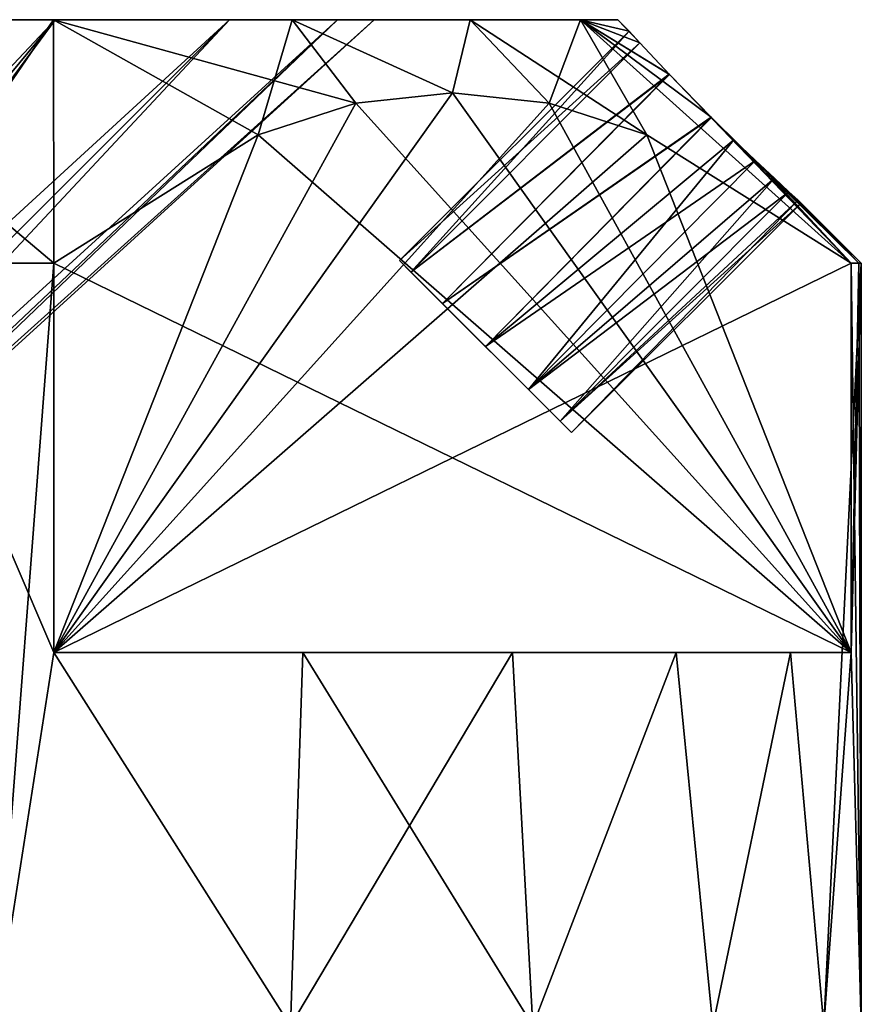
# Model space of a CAD drawing. Extents: x -265 to 265, y 0 to 747.
# Tile 229 of 256: x -243 to -238, y 740 to 746. Entities that reach past the tile are written whole.
import ezdxf

# ---------------------------------------------------------------- set-up
doc = ezdxf.new("R2010")
doc.units = 0
doc.header["$LTSCALE"] = 65.185185
for name, color, linetype in [('123', 7, 'CONTINUOUS'), ('124', 7, 'CONTINUOUS'), ('125', 7, 'CONTINUOUS'), ('132', 7, 'CONTINUOUS'), ('133', 7, 'CONTINUOUS'), ('144', 7, 'CONTINUOUS'), ('146', 7, 'CONTINUOUS'), ('147', 7, 'CONTINUOUS'), ('151', 7, 'CONTINUOUS'), ('152', 7, 'CONTINUOUS'), ('153', 7, 'CONTINUOUS'), ('154', 7, 'CONTINUOUS'), ('155', 7, 'CONTINUOUS')]:
    doc.layers.add(name, color=color, linetype=linetype)

msp = doc.modelspace()

# ---------------------------------------------------------------- linework, layer by layer
at = {"layer": '123', "color": 7, "linetype": 'CONTINUOUS'}
for points in [[(-244, 744.7, 10.3923), (-243.3334, 740, 9.9778), (-242.9715, 742.3, 9.7262), (-244, 744.7, 10.3923)], [(-242.9715, 744.7, 9.7262), (-244, 744.7, 10.3923), (-242.9715, 742.3, 9.7262), (-242.9715, 744.7, 9.7262)], [(-238.0626, 742.3, 1.2238), (-238, 740), (-238.0626, 744.7, 1.2238), (-238.0626, 742.3, 1.2238)], [(-238.0626, 744.7, 1.2238), (-238, 740), (-238.0157, 744.7, 0.6127), (-238.0626, 744.7, 1.2238)], [(-238, 740), (-238, 744.7), (-238.0157, 744.7, 0.6127), (-238, 740)], [(-243.3334, 740, 9.9778), (-241.5147, 740, 8.4853), (-242.9715, 742.3, 9.7262), (-243.3334, 740, 9.9778)], [(-242.9715, 742.3, 9.7262), (-241.5147, 740, 8.4853), (-241.4388, 742.3, 8.4086), (-242.9715, 742.3, 9.7262)], [(-241.5147, 740, 8.4853), (-240.0222, 740, 6.6666), (-241.4388, 742.3, 8.4086), (-241.5147, 740, 8.4853)], [(-241.4388, 742.3, 8.4086), (-240.0222, 740, 6.6666), (-240.1489, 742.3, 6.8524), (-241.4388, 742.3, 8.4086)], [(-240.1489, 742.3, 6.8524), (-240.0222, 740, 6.6666), (-239.1392, 742.3, 5.1031), (-240.1489, 742.3, 6.8524)], [(-240.0222, 740, 6.6666), (-238.9135, 740, 4.5922), (-239.1392, 742.3, 5.1031), (-240.0222, 740, 6.6666)], [(-239.1392, 742.3, 5.1031), (-238.9135, 740, 4.5922), (-238.4369, 742.3, 3.2082), (-239.1392, 742.3, 5.1031)], [(-238.9135, 740, 4.5922), (-238.2307, 740, 2.3413), (-238.4369, 742.3, 3.2082), (-238.9135, 740, 4.5922)], [(-238.4369, 742.3, 3.2082), (-238.2307, 740, 2.3413), (-238.0626, 742.3, 1.2238), (-238.4369, 742.3, 3.2082)], [(-238.2307, 740, 2.3413), (-238, 740), (-238.0626, 742.3, 1.2238), (-238.2307, 740, 2.3413)]]:
    msp.add_3dface(points, dxfattribs=at)
at = {"layer": '124', "color": 7, "linetype": 'CONTINUOUS'}
for points in [[(-246.0952, 746.2, 8.1088), (-247.9976, 746.2, 8.7744), (-242.9745, 746.2, 7.8033), (-246.0952, 746.2, 8.1088)], [(-242.9745, 746.2, 7.8033), (-247.9976, 746.2, 8.7744), (-244.7497, 746.2, 9.093), (-242.9745, 746.2, 7.8033)], [(-244.3884, 746.2, 7.0363), (-246.0952, 746.2, 8.1088), (-242.9745, 746.2, 7.8033), (-244.3884, 746.2, 7.0363)], [(-246.0952, 746.2, -8.1088), (-244.3884, 746.2, -7.0363), (-242.9745, 746.2, -7.8033), (-246.0952, 746.2, -8.1088)], [(-244.7497, 746.2, -9.093), (-246.0952, 746.2, -8.1088), (-242.9745, 746.2, -7.8033), (-244.7497, 746.2, -9.093)], [(-242.9634, 746.2, 5.6112), (-244.3884, 746.2, 7.0363), (-241.5053, 746.2, 6.1715), (-242.9634, 746.2, 5.6112)], [(-241.5053, 746.2, 6.1715), (-244.3884, 746.2, 7.0363), (-242.9745, 746.2, 7.8033), (-241.5053, 746.2, 6.1715)], [(-244.3884, 746.2, -7.0363), (-242.9634, 746.2, -5.6112), (-241.5053, 746.2, -6.1715), (-244.3884, 746.2, -7.0363)], [(-242.9745, 746.2, -7.8033), (-244.3884, 746.2, -7.0363), (-241.5053, 746.2, -6.1715), (-242.9745, 746.2, -7.8033)], [(-241.8914, 746.2, 3.905), (-242.9634, 746.2, 5.6112), (-240.4079, 746.2, 4.271), (-241.8914, 746.2, 3.905)], [(-240.4079, 746.2, 4.271), (-242.9634, 746.2, 5.6112), (-241.5053, 746.2, 6.1715), (-240.4079, 746.2, 4.271)], [(-242.9634, 746.2, -5.6112), (-241.8914, 746.2, -3.905), (-240.4079, 746.2, -4.271), (-242.9634, 746.2, -5.6112)], [(-241.5053, 746.2, -6.1715), (-242.9634, 746.2, -5.6112), (-240.4079, 746.2, -4.271), (-241.5053, 746.2, -6.1715)], [(-241.2257, 746.2, 2.003), (-241.8914, 746.2, 3.905), (-239.7295, 746.2, 2.183), (-241.2257, 746.2, 2.003)], [(-239.7295, 746.2, 2.183), (-241.8914, 746.2, 3.905), (-240.4079, 746.2, 4.271), (-239.7295, 746.2, 2.183)], [(-241.8914, 746.2, -3.905), (-241.2257, 746.2, -2.003), (-239.7295, 746.2, -2.183), (-241.8914, 746.2, -3.905)], [(-240.4079, 746.2, -4.271), (-241.8914, 746.2, -3.905), (-239.7295, 746.2, -2.183), (-240.4079, 746.2, -4.271)], [(-241, 746.2), (-241.2257, 746.2, 2.003), (-239.5, 746.2), (-241, 746.2)], [(-241.2257, 746.2, -2.003), (-241, 746.2), (-239.7295, 746.2, -2.183), (-241.2257, 746.2, -2.003)], [(-239.5, 746.2), (-241.2257, 746.2, 2.003), (-239.7295, 746.2, 2.183), (-239.5, 746.2)], [(-241, 746.2), (-239.5, 746.2), (-239.7295, 746.2, -2.183), (-241, 746.2)]]:
    msp.add_3dface(points, dxfattribs=at)
at = {"layer": '125', "color": 7, "linetype": 'CONTINUOUS'}
for points in [[(-244.3884, 746.2, 7.0363), (-242.9634, 746.2, 5.6112), (-246.818, 742.1, 3.182), (-244.3884, 746.2, 7.0363)], [(-246.818, 742.1, 3.182), (-242.9634, 746.2, 5.6112), (-246.3594, 742.1, 2.645), (-246.818, 742.1, 3.182)], [(-242.9634, 746.2, 5.6112), (-241.8914, 746.2, 3.905), (-246.3594, 742.1, 2.645), (-242.9634, 746.2, 5.6112)], [(-246.3594, 742.1, 2.645), (-241.8914, 746.2, 3.905), (-245.9905, 742.1, 2.043), (-246.3594, 742.1, 2.645)], [(-245.9905, 742.1, 2.043), (-241.8914, 746.2, 3.905), (-245.7202, 742.1, 1.3906), (-245.9905, 742.1, 2.043)], [(-241.8914, 746.2, 3.905), (-241.2257, 746.2, 2.003), (-245.7202, 742.1, 1.3906), (-241.8914, 746.2, 3.905)], [(-245.7202, 742.1, 1.3906), (-241.2257, 746.2, 2.003), (-245.5554, 742.1, 0.704), (-245.7202, 742.1, 1.3906)], [(-241.2257, 746.2, 2.003), (-241, 746.2), (-245.5554, 742.1, 0.704), (-241.2257, 746.2, 2.003)], [(-245.5554, 742.1, 0.704), (-241, 746.2), (-245.5, 742.1), (-245.5554, 742.1, 0.704)]]:
    msp.add_3dface(points, dxfattribs=at)
at = {"layer": '132', "color": 7, "linetype": 'CONTINUOUS'}
for points in [[(-242.9715, 744.7, -9.7262), (-243.3334, 740, -9.9778), (-244, 744.7, -10.3923), (-242.9715, 744.7, -9.7262)], [(-242.9715, 742.3, -9.7262), (-243.3334, 740, -9.9778), (-242.9715, 744.7, -9.7262), (-242.9715, 742.3, -9.7262)], [(-238, 744.7), (-238, 740), (-238.2307, 740, -2.3413), (-238, 744.7)], [(-238, 744.7), (-238.2307, 740, -2.3413), (-238.0626, 742.3, -1.2238), (-238, 744.7)], [(-238.0157, 744.7, -0.6127), (-238, 744.7), (-238.0626, 742.3, -1.2238), (-238.0157, 744.7, -0.6127)], [(-238.0626, 744.7, -1.2238), (-238.0157, 744.7, -0.6127), (-238.0626, 742.3, -1.2238), (-238.0626, 744.7, -1.2238)], [(-241.5147, 740, -8.4853), (-243.3334, 740, -9.9778), (-242.9715, 742.3, -9.7262), (-241.5147, 740, -8.4853)], [(-241.4388, 742.3, -8.4086), (-241.5147, 740, -8.4853), (-242.9715, 742.3, -9.7262), (-241.4388, 742.3, -8.4086)], [(-240.0222, 740, -6.6666), (-241.5147, 740, -8.4853), (-240.1489, 742.3, -6.8524), (-240.0222, 740, -6.6666)], [(-240.1489, 742.3, -6.8524), (-241.5147, 740, -8.4853), (-241.4388, 742.3, -8.4086), (-240.1489, 742.3, -6.8524)], [(-239.1392, 742.3, -5.1031), (-240.0222, 740, -6.6666), (-240.1489, 742.3, -6.8524), (-239.1392, 742.3, -5.1031)], [(-238.9135, 740, -4.5922), (-240.0222, 740, -6.6666), (-239.1392, 742.3, -5.1031), (-238.9135, 740, -4.5922)], [(-238.4369, 742.3, -3.2082), (-238.9135, 740, -4.5922), (-239.1392, 742.3, -5.1031), (-238.4369, 742.3, -3.2082)], [(-238.2307, 740, -2.3413), (-238.9135, 740, -4.5922), (-238.4369, 742.3, -3.2082), (-238.2307, 740, -2.3413)], [(-238.0626, 742.3, -1.2238), (-238.2307, 740, -2.3413), (-238.4369, 742.3, -3.2082), (-238.0626, 742.3, -1.2238)]]:
    msp.add_3dface(points, dxfattribs=at)
at = {"layer": '133', "color": 7, "linetype": 'CONTINUOUS'}
for points in [[(-246.818, 742.1, -3.182), (-246.3594, 742.1, -2.645), (-242.9634, 746.2, -5.6112), (-246.818, 742.1, -3.182)], [(-244.3884, 746.2, -7.0363), (-246.818, 742.1, -3.182), (-242.9634, 746.2, -5.6112), (-244.3884, 746.2, -7.0363)], [(-246.3594, 742.1, -2.645), (-245.9905, 742.1, -2.043), (-242.9634, 746.2, -5.6112), (-246.3594, 742.1, -2.645)], [(-245.9905, 742.1, -2.043), (-245.7202, 742.1, -1.3906), (-241.8914, 746.2, -3.905), (-245.9905, 742.1, -2.043)], [(-242.9634, 746.2, -5.6112), (-245.9905, 742.1, -2.043), (-241.8914, 746.2, -3.905), (-242.9634, 746.2, -5.6112)], [(-245.7202, 742.1, -1.3906), (-245.5554, 742.1, -0.704), (-241.2257, 746.2, -2.003), (-245.7202, 742.1, -1.3906)], [(-241.8914, 746.2, -3.905), (-245.7202, 742.1, -1.3906), (-241.2257, 746.2, -2.003), (-241.8914, 746.2, -3.905)], [(-245.5554, 742.1, -0.704), (-245.5, 742.1), (-241.2257, 746.2, -2.003), (-245.5554, 742.1, -0.704)], [(-245.5, 742.1), (-241, 746.2), (-241.2257, 746.2, -2.003), (-245.5, 742.1)]]:
    msp.add_3dface(points, dxfattribs=at)
at = {"layer": '144', "color": 7, "linetype": 'CONTINUOUS'}
for points in [[(-242.9715, 742.3, 9.7262), (-241.4388, 742.3, 8.4086), (-240.1489, 742.3, 6.8524), (-242.9715, 742.3, 9.7262)], [(-242.9715, 742.3, 9.7262), (-240.1489, 742.3, 6.8524), (-239.1392, 742.3, 5.1031), (-242.9715, 742.3, 9.7262)], [(-242.9715, 742.3, 9.7262), (-239.1392, 742.3, 5.1031), (-238.4369, 742.3, 3.2082), (-242.9715, 742.3, 9.7262)], [(-242.9715, 742.3, 9.7262), (-238.4369, 742.3, 3.2082), (-238.0626, 742.3, 1.2238), (-242.9715, 742.3, 9.7262)], [(-238.0626, 742.3, -1.2238), (-241.4388, 742.3, -8.4086), (-242.9715, 742.3, -9.7262), (-238.0626, 742.3, -1.2238)], [(-238.0626, 742.3, -1.2238), (-240.1489, 742.3, -6.8524), (-241.4388, 742.3, -8.4086), (-238.0626, 742.3, -1.2238)], [(-238.0626, 742.3, -1.2238), (-239.1392, 742.3, -5.1031), (-240.1489, 742.3, -6.8524), (-238.0626, 742.3, -1.2238)], [(-238.0626, 742.3, -1.2238), (-238.4369, 742.3, -3.2082), (-239.1392, 742.3, -5.1031), (-238.0626, 742.3, -1.2238)]]:
    msp.add_3dface(points, dxfattribs=at)
at = {"layer": '146', "color": 7, "linetype": 'CONTINUOUS'}
for points in [[(-239.9214, 745.6854, -4.4433), (-242.9715, 742.3, -9.7262), (-240.5168, 745.75, -5.4746), (-239.9214, 745.6854, -4.4433)], [(-240.5168, 745.75, -5.4746), (-242.9715, 742.3, -9.7262), (-241.1122, 745.6855, -6.5059), (-240.5168, 745.75, -5.4746)], [(-241.1122, 745.6855, -6.5059), (-242.9715, 742.3, -9.7262), (-241.7136, 745.4915, -7.5476), (-241.1122, 745.6855, -6.5059)], [(-239.3201, 745.4914, -3.4019), (-242.9715, 742.3, -9.7262), (-239.9214, 745.6854, -4.4433), (-239.3201, 745.4914, -3.4019)], [(-242.9715, 742.3, -9.7262), (-242.9715, 744.7, -9.7262), (-241.7136, 745.4915, -7.5476), (-242.9715, 742.3, -9.7262)], [(-238.0626, 744.7, -1.2238), (-242.9715, 742.3, -9.7262), (-239.3201, 745.4914, -3.4019), (-238.0626, 744.7, -1.2238)], [(-238.0626, 744.7, -1.2238), (-238.0626, 742.3, -1.2238), (-242.9715, 742.3, -9.7262), (-238.0626, 744.7, -1.2238)]]:
    msp.add_3dface(points, dxfattribs=at)
at = {"layer": '147', "color": 7, "linetype": 'CONTINUOUS'}
for points in [[(-241.1127, 745.6854, 6.5067), (-238.0626, 742.3, 1.2238), (-240.5173, 745.75, 5.4754), (-241.1127, 745.6854, 6.5067)], [(-240.5173, 745.75, 5.4754), (-238.0626, 742.3, 1.2238), (-239.9218, 745.6855, 4.4441), (-240.5173, 745.75, 5.4754)], [(-241.7139, 745.4914, 7.5481), (-238.0626, 742.3, 1.2238), (-241.1127, 745.6854, 6.5067), (-241.7139, 745.4914, 7.5481)], [(-239.9218, 745.6855, 4.4441), (-238.0626, 742.3, 1.2238), (-239.3204, 745.4915, 3.4024), (-239.9218, 745.6855, 4.4441)], [(-242.9715, 744.7, 9.7262), (-238.0626, 742.3, 1.2238), (-241.7139, 745.4914, 7.5481), (-242.9715, 744.7, 9.7262)], [(-238.0626, 742.3, 1.2238), (-238.0626, 744.7, 1.2238), (-239.3204, 745.4915, 3.4024), (-238.0626, 742.3, 1.2238)], [(-242.9715, 744.7, 9.7262), (-242.9715, 742.3, 9.7262), (-238.0626, 742.3, 1.2238), (-242.9715, 744.7, 9.7262)]]:
    msp.add_3dface(points, dxfattribs=at)
at = {"layer": '151', "color": 7, "linetype": 'CONTINUOUS'}
for points in [[(-244, 744.7, 10.3923), (-242.9715, 744.7, 9.7262), (-244.7497, 746.2, 9.093), (-244, 744.7, 10.3923)], [(-242.9715, 744.7, 9.7262), (-242.9745, 746.2, 7.8033), (-244.7497, 746.2, 9.093), (-242.9715, 744.7, 9.7262)], [(-242.9745, 746.2, 7.8033), (-242.9715, 744.7, 9.7262), (-241.7139, 745.4914, 7.5481), (-242.9745, 746.2, 7.8033)], [(-241.5053, 746.2, 6.1715), (-242.9745, 746.2, 7.8033), (-241.1127, 745.6854, 6.5067), (-241.5053, 746.2, 6.1715)], [(-242.9745, 746.2, 7.8033), (-241.7139, 745.4914, 7.5481), (-241.1127, 745.6854, 6.5067), (-242.9745, 746.2, 7.8033)], [(-240.4079, 746.2, 4.271), (-241.5053, 746.2, 6.1715), (-240.5173, 745.75, 5.4754), (-240.4079, 746.2, 4.271)], [(-241.5053, 746.2, 6.1715), (-241.1127, 745.6854, 6.5067), (-240.5173, 745.75, 5.4754), (-241.5053, 746.2, 6.1715)], [(-240.4079, 746.2, 4.271), (-240.5173, 745.75, 5.4754), (-239.9218, 745.6855, 4.4441), (-240.4079, 746.2, 4.271)], [(-239.7295, 746.2, 2.183), (-240.4079, 746.2, 4.271), (-239.3204, 745.4915, 3.4024), (-239.7295, 746.2, 2.183)], [(-240.4079, 746.2, 4.271), (-239.9218, 745.6855, 4.4441), (-239.3204, 745.4915, 3.4024), (-240.4079, 746.2, 4.271)], [(-238.0626, 744.7, 1.2238), (-239.7295, 746.2, 2.183), (-239.3204, 745.4915, 3.4024), (-238.0626, 744.7, 1.2238)], [(-239.7295, 746.2, 2.183), (-238.0626, 744.7, 1.2238), (-238.924, 745.5987, 0.7498), (-239.7295, 746.2, 2.183)], [(-239.5, 746.2), (-239.7295, 746.2, 2.183), (-239.4303, 746.1303), (-239.5, 746.2)], [(-239.4303, 746.1303), (-239.7295, 746.2, 2.183), (-239.3636, 746.0571, 0.3724), (-239.4303, 746.1303)], [(-239.3636, 746.0571, 0.3724), (-239.7295, 746.2, 2.183), (-239.1828, 745.8637, 0.6428), (-239.3636, 746.0571, 0.3724)], [(-239.1828, 745.8637, 0.6428), (-239.7295, 746.2, 2.183), (-238.924, 745.5987, 0.7498), (-239.1828, 745.8637, 0.6428)], [(-238.0626, 744.7, 1.2238), (-238.0157, 744.7, 0.6127), (-238.924, 745.5987, 0.7498), (-238.0626, 744.7, 1.2238)], [(-238.924, 745.5987, 0.7498), (-238.0157, 744.7, 0.6127), (-238.7842, 745.4606, 0.728), (-238.924, 745.5987, 0.7498)], [(-238.7842, 745.4606, 0.728), (-238.0157, 744.7, 0.6127), (-238.6509, 745.332, 0.6548), (-238.7842, 745.4606, 0.728)], [(-238.6509, 745.332, 0.6548), (-238.0157, 744.7, 0.6127), (-238.5352, 745.2227, 0.5359), (-238.6509, 745.332, 0.6548)], [(-238.0157, 744.7, 0.6127), (-238, 744.7), (-238.5352, 745.2227, 0.5359), (-238.0157, 744.7, 0.6127)], [(-238.5352, 745.2227, 0.5359), (-238, 744.7), (-238.4457, 745.1395, 0.3795), (-238.5352, 745.2227, 0.5359)], [(-238.4457, 745.1395, 0.3795), (-238, 744.7), (-238.3891, 745.0874, 0.1968), (-238.4457, 745.1395, 0.3795)], [(-238.3891, 745.0874, 0.1968), (-238, 744.7), (-238.3697, 745.0697), (-238.3891, 745.0874, 0.1968)]]:
    msp.add_3dface(points, dxfattribs=at)
at = {"layer": '152', "color": 7, "linetype": 'CONTINUOUS'}
for points in [[(-244, 744.7, -10.3923), (-244.7497, 746.2, -9.093), (-242.9745, 746.2, -7.8033), (-244, 744.7, -10.3923)], [(-242.9715, 744.7, -9.7262), (-244, 744.7, -10.3923), (-242.9745, 746.2, -7.8033), (-242.9715, 744.7, -9.7262)], [(-242.9715, 744.7, -9.7262), (-242.9745, 746.2, -7.8033), (-241.7136, 745.4915, -7.5476), (-242.9715, 744.7, -9.7262)], [(-242.9745, 746.2, -7.8033), (-241.5053, 746.2, -6.1715), (-241.7136, 745.4915, -7.5476), (-242.9745, 746.2, -7.8033)], [(-241.5053, 746.2, -6.1715), (-241.1122, 745.6855, -6.5059), (-241.7136, 745.4915, -7.5476), (-241.5053, 746.2, -6.1715)], [(-241.5053, 746.2, -6.1715), (-240.4079, 746.2, -4.271), (-240.5168, 745.75, -5.4746), (-241.5053, 746.2, -6.1715)], [(-241.5053, 746.2, -6.1715), (-240.5168, 745.75, -5.4746), (-241.1122, 745.6855, -6.5059), (-241.5053, 746.2, -6.1715)], [(-240.4079, 746.2, -4.271), (-239.9214, 745.6854, -4.4433), (-240.5168, 745.75, -5.4746), (-240.4079, 746.2, -4.271)], [(-240.4079, 746.2, -4.271), (-239.7295, 746.2, -2.183), (-239.9214, 745.6854, -4.4433), (-240.4079, 746.2, -4.271)], [(-239.7295, 746.2, -2.183), (-239.3201, 745.4914, -3.4019), (-239.9214, 745.6854, -4.4433), (-239.7295, 746.2, -2.183)], [(-239.7295, 746.2, -2.183), (-238.0626, 744.7, -1.2238), (-239.3201, 745.4914, -3.4019), (-239.7295, 746.2, -2.183)], [(-238.0626, 744.7, -1.2238), (-239.7295, 746.2, -2.183), (-239.182, 745.8629, -0.6435), (-238.0626, 744.7, -1.2238)], [(-239.7295, 746.2, -2.183), (-239.5, 746.2), (-239.3638, 746.0573, -0.372), (-239.7295, 746.2, -2.183)], [(-239.182, 745.8629, -0.6435), (-239.7295, 746.2, -2.183), (-239.3638, 746.0573, -0.372), (-239.182, 745.8629, -0.6435)], [(-239.5, 746.2), (-239.4303, 746.1303), (-239.3638, 746.0573, -0.372), (-239.5, 746.2)], [(-238.9234, 745.5981, -0.7498), (-238.0626, 744.7, -1.2238), (-239.182, 745.8629, -0.6435), (-238.9234, 745.5981, -0.7498)], [(-238.784, 745.4604, -0.7279), (-238.0626, 744.7, -1.2238), (-238.9234, 745.5981, -0.7498), (-238.784, 745.4604, -0.7279)], [(-238.6505, 745.3317, -0.6546), (-238.0626, 744.7, -1.2238), (-238.784, 745.4604, -0.7279), (-238.6505, 745.3317, -0.6546)], [(-238.0157, 744.7, -0.6127), (-238.0626, 744.7, -1.2238), (-238.6505, 745.3317, -0.6546), (-238.0157, 744.7, -0.6127)], [(-238.5351, 745.2225, -0.5357), (-238.0157, 744.7, -0.6127), (-238.6505, 745.3317, -0.6546), (-238.5351, 745.2225, -0.5357)], [(-238.4454, 745.1392, -0.3789), (-238.0157, 744.7, -0.6127), (-238.5351, 745.2225, -0.5357), (-238.4454, 745.1392, -0.3789)], [(-238.389, 745.0874, -0.1965), (-238.0157, 744.7, -0.6127), (-238.4454, 745.1392, -0.3789), (-238.389, 745.0874, -0.1965)], [(-238.3697, 745.0697), (-238.0157, 744.7, -0.6127), (-238.389, 745.0874, -0.1965), (-238.3697, 745.0697)], [(-238, 744.7), (-238.0157, 744.7, -0.6127), (-238.3697, 745.0697), (-238, 744.7)]]:
    msp.add_3dface(points, dxfattribs=at)
at = {"layer": '153', "color": 7, "linetype": 'CONTINUOUS'}
for points in [[(-240.7734, 744.6449, 0.3752), (-239.7839, 743.6555), (-240.8445, 744.7161), (-240.7734, 744.6449, 0.3752)], [(-240.8445, 744.7161), (-239.7839, 743.6555), (-239.8551, 743.7266, -0.3752), (-240.8445, 744.7161)], [(-240.7734, 744.6449, -0.3752), (-240.8445, 744.7161), (-239.8551, 743.7266, -0.3752), (-240.7734, 744.6449, -0.3752)], [(-239.8551, 743.7266, 0.3752), (-239.7839, 743.6555), (-240.7734, 744.6449, 0.3752), (-239.8551, 743.7266, 0.3752)], [(-240.5792, 744.4508, 0.6495), (-239.8551, 743.7266, 0.3752), (-240.7734, 744.6449, 0.3752), (-240.5792, 744.4508, 0.6495)], [(-240.5792, 744.4508, -0.6495), (-240.7734, 744.6449, -0.3752), (-240.0492, 743.9208, -0.6495), (-240.5792, 744.4508, -0.6495)], [(-240.0492, 743.9208, -0.6495), (-240.7734, 744.6449, -0.3752), (-239.8551, 743.7266, -0.3752), (-240.0492, 743.9208, -0.6495)], [(-240.0492, 743.9208, 0.6495), (-239.8551, 743.7266, 0.3752), (-240.5792, 744.4508, 0.6495), (-240.0492, 743.9208, 0.6495)], [(-240.3142, 744.1858, 0.7499), (-240.0492, 743.9208, 0.6495), (-240.5792, 744.4508, 0.6495), (-240.3142, 744.1858, 0.7499)], [(-240.3142, 744.1858, -0.7499), (-240.5792, 744.4508, -0.6495), (-240.0492, 743.9208, -0.6495), (-240.3142, 744.1858, -0.7499)]]:
    msp.add_3dface(points, dxfattribs=at)
at = {"layer": '154', "color": 7, "linetype": 'CONTINUOUS'}
for points in [[(-239.4303, 746.1303), (-239.3636, 746.0571, 0.3724), (-240.8445, 744.7161), (-239.4303, 746.1303)], [(-239.3636, 746.0571, 0.3724), (-240.7734, 744.6449, 0.3752), (-240.8445, 744.7161), (-239.3636, 746.0571, 0.3724)], [(-239.3636, 746.0571, 0.3724), (-239.1828, 745.8637, 0.6428), (-240.7734, 744.6449, 0.3752), (-239.3636, 746.0571, 0.3724)], [(-239.1828, 745.8637, 0.6428), (-240.5792, 744.4508, 0.6495), (-240.7734, 744.6449, 0.3752), (-239.1828, 745.8637, 0.6428)], [(-239.1828, 745.8637, 0.6428), (-238.924, 745.5987, 0.7498), (-240.5792, 744.4508, 0.6495), (-239.1828, 745.8637, 0.6428)], [(-238.924, 745.5987, 0.7498), (-240.3142, 744.1858, 0.7499), (-240.5792, 744.4508, 0.6495), (-238.924, 745.5987, 0.7498)], [(-238.924, 745.5987, 0.7498), (-238.7842, 745.4606, 0.728), (-240.3142, 744.1858, 0.7499), (-238.924, 745.5987, 0.7498)], [(-238.7842, 745.4606, 0.728), (-238.6509, 745.332, 0.6548), (-240.3142, 744.1858, 0.7499), (-238.7842, 745.4606, 0.728)], [(-238.6509, 745.332, 0.6548), (-240.0492, 743.9208, 0.6495), (-240.3142, 744.1858, 0.7499), (-238.6509, 745.332, 0.6548)], [(-238.6509, 745.332, 0.6548), (-238.5352, 745.2227, 0.5359), (-240.0492, 743.9208, 0.6495), (-238.6509, 745.332, 0.6548)], [(-238.5352, 745.2227, 0.5359), (-238.4457, 745.1395, 0.3795), (-240.0492, 743.9208, 0.6495), (-238.5352, 745.2227, 0.5359)], [(-238.4457, 745.1395, 0.3795), (-239.8551, 743.7266, 0.3752), (-240.0492, 743.9208, 0.6495), (-238.4457, 745.1395, 0.3795)], [(-238.4457, 745.1395, 0.3795), (-238.3891, 745.0874, 0.1968), (-239.8551, 743.7266, 0.3752), (-238.4457, 745.1395, 0.3795)], [(-238.3891, 745.0874, 0.1968), (-238.3697, 745.0697), (-239.8551, 743.7266, 0.3752), (-238.3891, 745.0874, 0.1968)], [(-238.3697, 745.0697), (-239.7839, 743.6555), (-239.8551, 743.7266, 0.3752), (-238.3697, 745.0697)]]:
    msp.add_3dface(points, dxfattribs=at)
at = {"layer": '155', "color": 7, "linetype": 'CONTINUOUS'}
for points in [[(-239.4303, 746.1303), (-240.8445, 744.7161), (-240.7734, 744.6449, -0.3752), (-239.4303, 746.1303)], [(-239.3638, 746.0573, -0.372), (-239.4303, 746.1303), (-240.7734, 744.6449, -0.3752), (-239.3638, 746.0573, -0.372)], [(-239.182, 745.8629, -0.6435), (-239.3638, 746.0573, -0.372), (-240.7734, 744.6449, -0.3752), (-239.182, 745.8629, -0.6435)], [(-239.182, 745.8629, -0.6435), (-240.7734, 744.6449, -0.3752), (-240.5792, 744.4508, -0.6495), (-239.182, 745.8629, -0.6435)], [(-238.9234, 745.5981, -0.7498), (-239.182, 745.8629, -0.6435), (-240.5792, 744.4508, -0.6495), (-238.9234, 745.5981, -0.7498)], [(-238.9234, 745.5981, -0.7498), (-240.5792, 744.4508, -0.6495), (-240.3142, 744.1858, -0.7499), (-238.9234, 745.5981, -0.7498)], [(-238.784, 745.4604, -0.7279), (-238.9234, 745.5981, -0.7498), (-240.3142, 744.1858, -0.7499), (-238.784, 745.4604, -0.7279)], [(-238.784, 745.4604, -0.7279), (-240.3142, 744.1858, -0.7499), (-240.0492, 743.9208, -0.6495), (-238.784, 745.4604, -0.7279)], [(-238.6505, 745.3317, -0.6546), (-238.784, 745.4604, -0.7279), (-240.0492, 743.9208, -0.6495), (-238.6505, 745.3317, -0.6546)], [(-238.5351, 745.2225, -0.5357), (-238.6505, 745.3317, -0.6546), (-240.0492, 743.9208, -0.6495), (-238.5351, 745.2225, -0.5357)], [(-238.5351, 745.2225, -0.5357), (-240.0492, 743.9208, -0.6495), (-239.8551, 743.7266, -0.3752), (-238.5351, 745.2225, -0.5357)], [(-238.4454, 745.1392, -0.3789), (-238.5351, 745.2225, -0.5357), (-239.8551, 743.7266, -0.3752), (-238.4454, 745.1392, -0.3789)], [(-238.389, 745.0874, -0.1965), (-238.4454, 745.1392, -0.3789), (-239.8551, 743.7266, -0.3752), (-238.389, 745.0874, -0.1965)], [(-239.7839, 743.6555), (-238.389, 745.0874, -0.1965), (-239.8551, 743.7266, -0.3752), (-239.7839, 743.6555)], [(-238.3697, 745.0697), (-238.389, 745.0874, -0.1965), (-239.7839, 743.6555), (-238.3697, 745.0697)]]:
    msp.add_3dface(points, dxfattribs=at)

doc.saveas('drawing.dxf')
